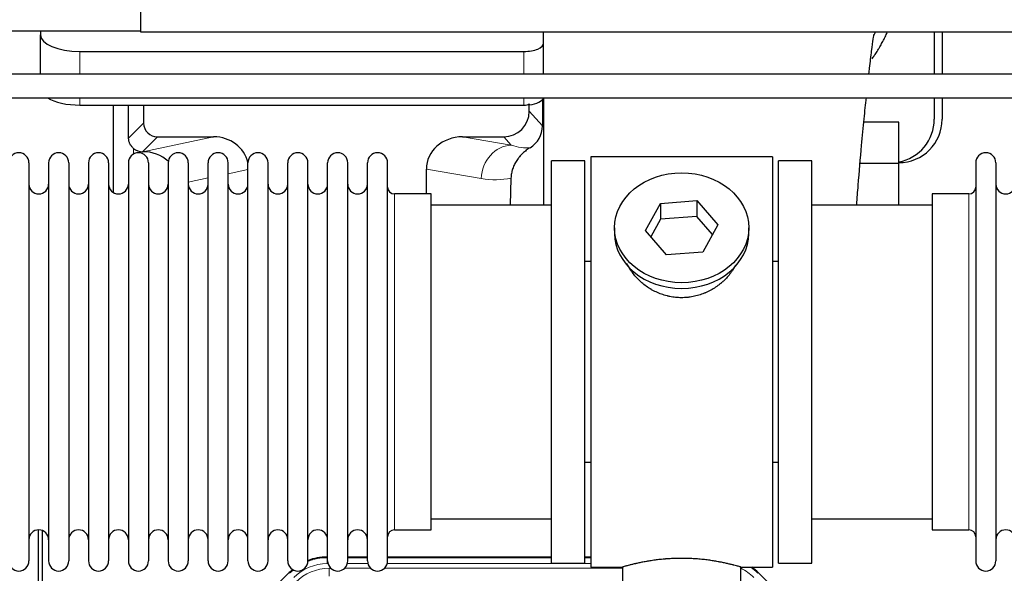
# Model space of a CAD drawing. Header units: inches. Extents: x 0 to 17820, y -10 to 12600.
# Tile 20 of 117: x 3165 to 3664, y 3589 to 3870. Entities that reach past the tile are written whole.
import ezdxf

# ---------------------------------------------------------------- set-up
doc = ezdxf.new("R2010")
doc.units = ezdxf.units.IN
doc.layers.add('1', color=7, linetype='Continuous', true_color=0xffffff)

msp = doc.modelspace()

# ---------------------------------------------------------------- linework, layer by layer
at = {"layer": '1', "color": 2, "linetype": 'Continuous', "lineweight": 25}
for p, q in [((3226.09, 3863.359), (3226.09, 4053.359)), ((3226.09, 3863.859), (3140.09, 3863.859)), ((3175.14, 3863.86), (3175.14, 3861.948)), ((3175.14, 3842.015), (3175.14, 3861.948)), ((4610.09, 3863.359), (3226.09, 3863.359)), ((3430.14, 3857.722), (3430.14, 3863.359)), ((3628.09, 3863.361), (3628.09, 3842.017)), ((3632.09, 3863.361), (3632.09, 3842.017)), ((3430.14, 3842.015), (3430.14, 3857.722)), ((3195.14, 3853.495), (3420.14, 3853.495)), ((3429.617, 3829.185), (3429.562, 3815.737)), ((3430.14, 3830.014), (3430.14, 3775.646)), ((3628.09, 3830.016), (3628.09, 3819.145)), ((3632.09, 3830.016), (3632.09, 3819.145)), ((3195.14, 3826.306), (3420.14, 3826.306)), ((3212.072, 3826.306), (3212.072, 3782.037)), ((3227.45, 3826.306), (3227.45, 3817.206)), ((3422.855, 3823.193), (3422.855, 3826.909)), ((3610.09, 3817.62), (3592.39, 3817.62)), ((3610.09, 3796.645), (3610.09, 3817.62)), ((3234.423, 3810.232), (3262.884, 3810.232)), ((3389.052, 3810.232), (3409.904, 3810.232)), ((3226.884, 3802.693), (3227.043, 3802.693)), ((3451.09, 3798.145), (3434.09, 3798.145)), ((3434.09, 3594.145), (3434.09, 3798.145)), ((3451.09, 3594.145), (3451.09, 3798.145)), ((3454.09, 3800.145), (3454.09, 3592.145)), ((3546.09, 3800.145), (3454.09, 3800.145)), ((3546.09, 3800.145), (3546.09, 3592.145)), ((3566.09, 3798.145), (3549.09, 3798.145)), ((3549.09, 3594.145), (3549.09, 3798.145)), ((3566.09, 3594.145), (3566.09, 3798.145)), ((3169.29, 3797.045), (3169.29, 3595.245)), ((3179.29, 3797.045), (3179.29, 3595.245)), ((3189.49, 3797.045), (3189.49, 3595.245)), ((3199.49, 3797.045), (3199.49, 3595.245)), ((3209.69, 3797.045), (3209.69, 3595.245)), ((3219.69, 3797.045), (3219.69, 3595.245)), ((3229.89, 3797.045), (3229.89, 3595.245)), ((3239.89, 3797.045), (3239.89, 3595.245)), ((3250.09, 3797.045), (3250.09, 3595.245)), ((3260.09, 3595.245), (3260.09, 3797.045)), ((3270.29, 3595.245), (3270.29, 3797.045)), ((3280.29, 3595.245), (3280.29, 3797.045)), ((3290.49, 3595.245), (3290.49, 3797.045)), ((3300.49, 3595.245), (3300.49, 3797.045)), ((3310.69, 3595.245), (3310.69, 3797.045)), ((3320.69, 3595.245), (3320.69, 3797.045)), ((3330.89, 3595.245), (3330.89, 3797.045)), ((3340.89, 3595.245), (3340.89, 3797.045)), ((3351.09, 3595.245), (3351.09, 3797.045)), ((3370.715, 3781.295), (3370.715, 3793.845)), ((3610.09, 3796.645), (3590.483, 3796.645)), ((3610.09, 3775.645), (3610.09, 3796.645)), ((3649.09, 3797.045), (3649.09, 3595.245)), ((3659.29, 3797.045), (3659.29, 3595.245)), ((3413.604, 3789.345), (3413.239, 3775.645)), ((3373.09, 3781.295), (3354.59, 3781.295)), ((3373.09, 3610.995), (3373.09, 3781.295)), ((3489.37, 3776.44), (3507.761, 3777.882)), ((3507.761, 3777.882), (3507.761, 3769.852)), ((3507.761, 3777.882), (3518.481, 3765.556)), ((3627.09, 3781.295), (3627.09, 3610.995)), ((3645.59, 3781.295), (3627.09, 3781.295)), ((3434.09, 3775.645), (3373.084, 3775.645)), ((3481.698, 3762.673), (3489.37, 3776.44)), ((3489.37, 3776.44), (3489.37, 3768.41)), ((3627.095, 3775.645), (3566.09, 3775.645)), ((3489.37, 3768.41), (3484.426, 3759.537)), ((3507.761, 3769.852), (3489.37, 3768.41)), ((3515.754, 3760.662), (3507.761, 3769.852)), ((3466.09, 3764.114), (3466.09, 3761.246)), ((3492.418, 3750.347), (3481.698, 3762.673)), ((3518.481, 3765.556), (3510.809, 3751.788)), ((3534.09, 3761.246), (3534.09, 3764.114)), ((3510.809, 3751.788), (3492.418, 3750.347)), ((3451.089, 3747.145), (3454.09, 3747.145)), ((3546.09, 3747.145), (3549.09, 3747.145)), ((3454.09, 3645.145), (3451.089, 3645.145)), ((3549.09, 3645.145), (3546.09, 3645.145)), ((3373.084, 3616.645), (3434.09, 3616.645)), ((3566.09, 3616.645), (3627.095, 3616.645)), ((3174.089, 3210.404), (3174.089, 3610.984)), ((3176.089, 3610.656), (3176.089, 3187.146)), ((3354.59, 3610.995), (3373.09, 3610.995)), ((3627.09, 3610.995), (3645.59, 3610.995)), ((3320.33, 3597.246), (3320.692, 3597.246)), ((3330.892, 3597.246), (3340.89, 3597.246)), ((3351.09, 3597.246), (3434.087, 3597.246)), ((3434.09, 3594.145), (3451.09, 3594.145)), ((3451.087, 3597.246), (3454.089, 3597.246)), ((3549.09, 3594.145), (3566.09, 3594.145)), ((3257.448, 3545.533), (3301.264, 3589.349)), ((3454.09, 3592.145), (3470.09, 3592.145)), ((3470.09, 3592.145), (3470.09, 3582.645)), ((3530.053, 3592.145), (3546.09, 3592.145)), ((3530.09, 3582.645), (3530.09, 3592.156)), ((3538.915, 3589.349), (3582.731, 3545.533))]:
    msp.add_line(p, q, dxfattribs=at)
at = {"layer": '1', "color": 110, "linetype": 'Continuous', "lineweight": 13}
for p, q in [((3195.14, 3842.015), (3195.14, 3853.495)), ((3420.14, 3842.015), (3420.14, 3853.495)), ((3195.14, 3826.306), (3195.14, 3830.015)), ((3420.14, 3826.306), (3420.14, 3830.015)), ((3422.855, 3823.193), (3429.562, 3815.737)), ((3219.832, 3809.588), (3227.45, 3817.206)), ((3234.423, 3810.232), (3226.884, 3802.693)), ((3227.043, 3802.693), (3262.884, 3810.232)), ((3389.052, 3810.232), (3413.695, 3806.017)), ((3413.695, 3806.017), (3409.904, 3810.232)), ((3222.281, 3801.485), (3222.281, 3804.398)), ((3280.29, 3793.656), (3270.29, 3791.553)), ((3398.56, 3789.082), (3370.715, 3793.845)), ((3260.09, 3789.408), (3250.09, 3787.304)), ((3354.59, 3610.995), (3354.59, 3781.295)), ((3645.59, 3781.295), (3645.59, 3610.995)), ((3320.33, 3597.246), (3320.485, 3596.871)), ((3320.485, 3596.871), (3320.691, 3596.871)), ((3320.485, 3593.875), (3320.485, 3596.871)), ((3320.878, 3593.875), (3320.485, 3593.875)), ((3341.079, 3593.875), (3330.704, 3593.875)), ((3330.891, 3596.871), (3340.892, 3596.871)), ((3454.089, 3593.875), (3350.905, 3593.875)), ((3351.092, 3596.871), (3434.087, 3596.871)), ((3451.088, 3596.871), (3454.089, 3596.871)), ((3301.42, 3588.974), (3301.264, 3589.349)), ((3321.462, 3591.518), (3322.309, 3591.518)), ((3321.462, 3587.523), (3321.462, 3591.518)), ((3329.272, 3591.518), (3342.51, 3591.518)), ((3349.472, 3591.518), (3470.088, 3591.518)), ((3538.915, 3589.349), (3538.759, 3588.974))]:
    msp.add_line(p, q, dxfattribs=at)
at = {"layer": '1', "color": 2, "linetype": 'Continuous', "lineweight": 25}
for centre, radius, start, end in [((3610.09, 3819.145), 22, 270, 0), ((3606.09, 3819.145), 22, 280.47656, 0), ((3164.19, 3797.045), 5.1, 0, 180), ((3184.39, 3797.045), 5.1, 0, 180), ((3204.59, 3797.045), 5.1, 0, 180), ((3224.79, 3797.045), 5.1, 0, 180), ((3244.99, 3797.045), 5.1, 0, 180), ((3265.19, 3797.045), 5.1, 0, 180), ((3285.39, 3797.045), 5.1, 0, 180), ((3305.59, 3797.045), 5.1, 0, 180), ((3325.79, 3797.045), 5.1, 0, 180), ((3345.99, 3797.045), 5.1, 0, 180), ((3654.19, 3797.045), 5.1, 0, 180), ((3174.29, 3786.295), 5, 180, 0), ((3194.49, 3786.295), 5, 180, 0), ((3214.69, 3786.295), 5, 180, 0), ((3234.89, 3786.295), 5, 180, 0), ((3255.09, 3786.295), 5, 180, 0), ((3275.29, 3786.295), 5, 180, 0), ((3295.49, 3786.295), 5, 180, 0), ((3315.69, 3786.295), 5, 180, 0), ((3335.89, 3786.295), 5, 180, 0), ((3354.59, 3784.795), 3.5, 180, 270), ((3645.59, 3784.795), 3.5, 270, 0), ((3664.29, 3786.295), 5, 180, 0), ((3174.29, 3605.995), 5, 0, 180), ((3194.49, 3605.995), 5, 0, 180), ((3214.69, 3605.995), 5, 0, 180), ((3234.89, 3605.995), 5, 0, 180), ((3255.09, 3605.995), 5, 0, 180), ((3275.29, 3605.995), 5, 0, 180), ((3295.49, 3605.995), 5, 0, 180), ((3315.69, 3605.995), 5, 0, 180), ((3335.89, 3605.995), 5, 0, 180), ((3354.59, 3607.495), 3.5, 90, 180), ((3645.59, 3607.495), 3.5, 0, 90), ((3664.29, 3605.995), 5, 0, 180), ((3164.19, 3595.245), 5.1, 180, 0), ((3184.39, 3595.245), 5.1, 180, 0), ((3204.59, 3595.245), 5.1, 180, 0), ((3224.79, 3595.245), 5.1, 180, 0), ((3244.99, 3595.245), 5.1, 180, 0), ((3265.19, 3595.245), 5.1, 180, 0), ((3285.39, 3595.245), 5.1, 180, 0), ((3305.59, 3595.245), 5.1, 180, 0), ((3325.79, 3595.245), 5.1, 180, 0), ((3345.99, 3595.245), 5.1, 180, 0), ((3654.19, 3595.245), 5.1, 180, 0)]:
    msp.add_arc(centre, radius, start, end, dxfattribs=at)
for centre, major_axis, ratio, start_param, end_param in [((3195.14, 3861.948), (-20, 0), 0.4226815, 0, 1.5707963), ((3420.14, 3857.722), (-10, 0), 0.4226815, 1.5707963, 3.1415927), ((3195.14, 3834.76), (-20, 0), 0.4226815, 0.6097144, 1.5707963), ((3420.14, 3830.533), (-10, 0), 0.4226815, 1.8474697, 3.0172962), ((3222.28, 3376.025), (10.169, -1338.716), 0.0006671, 1.9006026, 1.9138335), ((3409.814, 3823.282), (-8.754, 9.732), 0.993147, 2.4124357, 3.9763944), ((3420.14, 3830.533), (-10, 0), 0.4226815, 1.5707963, 1.7425489), ((3420.14, 3849.679), (0, 23.658), 0.4226815, 3.3133452, 3.4165375), ((3234.477, 3817.259), (4.987, 4.987), 0.9924325, 2.3599928, 3.9231925), ((3416.522, 3815.825), (12.412, -4.015), 0.9953148, 5.572067, 6.5905896), ((3262.268, 3793.167), (-18.076, -3.802), 0.9203203, 3.1559659, 4.4876926), ((3389.81, 3793.167), (18.879, -3.229), 0.8876007, 1.7611606, 3.2922561), ((3226.884, 3809.666), (-7.027, 0), 0.9924325, 0.8563441, 1.5707963), ((3227.043, 3785.758), (-18.402, 0), 0.9203203, 3.9349859, 4.712389), ((3500.09, 3761.246), (34, 0), 0.819152, 3.1416663, 6.2831608), ((3320.361, 3570.209, 0), (10.349, -24.985), 0.998395, 2.7494612, 3.1145601), ((3320.361, 3570.209, 0), (10.349, -24.985), 0.998395, 3.4494404, 3.5337241), ((3519.818, 3570.209, 0), (-10.349, -24.985), 0.998395, 2.7494612, 2.9094018)]:
    msp.add_ellipse(centre, major_axis=major_axis, ratio=ratio, start_param=start_param, end_param=end_param, dxfattribs=at)
at = {"layer": '1', "color": 110, "linetype": 'Continuous', "lineweight": 13}
for centre, major_axis, ratio, start_param, end_param in [((3413.695, 3789.082), (-2.866, -16.757), 0.8876007, 3.3319569, 4.8630524), ((3413.452, 3819.238), (17.605, -10.298), 0.5880236, 5.056727, 5.602163), ((3398.317, 3819.238), (33.02, -17.025), 0.7759833, 5.0998257, 5.5373073), ((3320.513, 3569.842, 0), (9.199, -22.209), 0.998395, 2.7494612, 3.5337241), ((3320.513, 3569.842), (10.345, -24.976), 0.9987509, 2.7494612, 3.1209322), ((3320.513, 3569.842), (10.345, -24.976), 0.9987509, 3.439392, 3.5337241), ((3321.489, 3567.485, 0), (-9.199, 22.209), 0.998395, 5.8910538, 6.6753168), ((3519.666, 3569.842, 0), (-9.199, -22.209), 0.998395, 2.7494612, 3.0857139), ((3519.666, 3569.842), (-10.345, -24.976), 0.9987509, 2.7494612, 2.9335669)]:
    msp.add_ellipse(centre, major_axis=major_axis, ratio=ratio, start_param=start_param, end_param=end_param, dxfattribs=at)
at = {"layer": '1', "color": 2, "linetype": 'Continuous', "lineweight": 25}
msp.add_ellipse((3500.09, 3764.114), major_axis=(34, 0), ratio=0.819152, dxfattribs=at)
for points, knots in [([(3594.977, 3842.202), (3595.087, 3843.192), (3595.556, 3847.364), (3596.348, 3853.96), (3597.242, 3860.248), (3597.494, 3861.978), (3597.433, 3862.129), (3597.422, 3862.136)], [0, 0, 0, 0, 0.0931508, 0.4007578, 0.69771, 0.9623173, 1, 1, 1, 1]), ([(3596.538, 3849.723), (3596.937, 3850.275), (3597.823, 3851.535), (3598.672, 3852.827), (3599.364, 3853.921), (3599.592, 3854.288), (3599.93, 3854.843), (3600.041, 3855.028), (3600.263, 3855.399), (3600.813, 3856.328), (3601.763, 3858.017), (3602.947, 3860.301), (3603.733, 3861.953), (3604.134, 3862.84), (3604.183, 3862.949)], [0, 0, 0, 0, 0.134097, 0.3025606, 0.3025606, 0.3867925, 0.3867925, 0.4289084, 0.4289084, 0.4710243, 0.6394879, 0.8079515, 0.9764151, 1, 1, 1, 1]), ([(4305.999, 3842.015), (4289.745, 3842.015), (4259.942, 3842.015), (4219.298, 3842.015), (4186.684, 3842.015), (4160.056, 3842.015), (4113.446, 3842.015), (4019.475, 3842.015), (3833.808, 3842.015), (3501.716, 3842.015), (2999.622, 3842.015), (2497.527, 3842.015), (2158.122, 3842.015), (2030.322, 3842.015), (1988.955, 3842.015), (1954.618, 3842.015), (1924.525, 3842.015), (1895.31, 3842.015), (1859.468, 3842.015), (1817.092, 3842.015), (1786.663, 3842.015), (1770.391, 3842.015)], [0, 0, 0, 0, 0.0192313, 0.0352607, 0.0480881, 0.0578183, 0.0667654, 0.1032345, 0.1689997, 0.2864376, 0.496148, 0.7630522, 0.8804901, 0.8977143, 0.9142589, 0.9294322, 0.9383407, 0.9498627, 0.9639982, 0.9807471, 1, 1, 1, 1]), ([(1770.391, 3830.015), (1786.552, 3830.015), (1816.262, 3830.015), (1856.814, 3830.015), (1889.428, 3830.015), (1916.056, 3830.015), (1962.666, 3830.015), (2056.637, 3830.015), (2242.304, 3830.015), (2574.396, 3830.015), (3076.491, 3830.015), (3578.585, 3830.015), (3917.99, 3830.015), (4045.791, 3830.015), (4087.157, 3830.015), (4121.494, 3830.015), (4151.587, 3830.015), (4180.802, 3830.015), (4216.644, 3830.015), (4259.113, 3830.015), (4289.634, 3830.015), (4305.999, 3830.015)], [0, 0, 0, 0, 0.0191219, 0.0351513, 0.0479787, 0.0577089, 0.066656, 0.1031252, 0.1688903, 0.2863282, 0.4960386, 0.7629428, 0.8803807, 0.8976049, 0.9141495, 0.9293228, 0.9382314, 0.9497533, 0.9638888, 0.9806377, 1, 1, 1, 1]), ([(3588.807, 3775.939), (3589.05, 3779.194), (3589.851, 3789.662), (3591.102, 3804.423), (3592.503, 3819.005), (3593.308, 3826.693), (3593.672, 3830.116)], [0, 0, 0, 0, 0.1559493, 0.5105276, 0.7719824, 1, 1, 1, 1]), ([(3222.281, 3804.398), (3222.091, 3804.562), (3221.911, 3804.733), (3221.573, 3805.09), (3221.413, 3805.277), (3221.114, 3805.666), (3220.975, 3805.868), (3220.829, 3806.105), (3220.813, 3806.131), (3220.781, 3806.184), (3220.766, 3806.211), (3220.719, 3806.291), (3220.629, 3806.453), (3220.545, 3806.617), (3220.387, 3806.948), (3220.294, 3807.174), (3220.132, 3807.635), (3220.063, 3807.87), (3219.993, 3808.171), (3219.98, 3808.231), (3219.955, 3808.353), (3219.944, 3808.414), (3219.912, 3808.598), (3219.894, 3808.72), (3219.85, 3809.09), (3219.834, 3809.338), (3219.832, 3809.588)], [0, 0, 0, 0, 0.125, 0.125, 0.25, 0.25, 0.375, 0.375, 0.390625, 0.390625, 0.40625, 0.40625, 0.4375, 0.5, 0.5, 0.625, 0.625, 0.75, 0.75, 0.78125, 0.78125, 0.8125, 0.8125, 0.875, 0.875, 1, 1, 1, 1]), ([(3423.318, 3804.72), (3422.977, 3804.514), (3422.309, 3804.085), (3421.347, 3803.395), (3420.426, 3802.658), (3419.839, 3802.135), (3419.266, 3801.595), (3418.987, 3801.317), (3418.442, 3800.744), (3418.178, 3800.449), (3417.856, 3800.069), (3417.792, 3799.992), (3417.666, 3799.838), (3417.479, 3799.606), (3417.297, 3799.371), (3416.942, 3798.896), (3416.489, 3798.252), (3416.079, 3797.584), (3415.69, 3796.905), (3415.506, 3796.559), (3415.161, 3795.856), (3415, 3795.498), (3414.701, 3794.769), (3414.563, 3794.399), (3414.406, 3793.927), (3414.375, 3793.832), (3414.33, 3793.689), (3414.316, 3793.641), (3414.287, 3793.546), (3414.215, 3793.307), (3414.149, 3793.067), (3414.002, 3792.49), (3413.918, 3792.102), (3413.778, 3791.323), (3413.723, 3790.931), (3413.641, 3790.142), (3413.615, 3789.745), (3413.604, 3789.345)], [0, 0, 0, 0, 0.0625, 0.125, 0.1875, 0.25, 0.25, 0.3125, 0.3125, 0.375, 0.375, 0.390625, 0.390625, 0.40625, 0.4375, 0.4375, 0.5, 0.5625, 0.5625, 0.625, 0.625, 0.6875, 0.6875, 0.75, 0.75, 0.765625, 0.765625, 0.7734375, 0.7734375, 0.78125, 0.8125, 0.8125, 0.875, 0.875, 0.9375, 0.9375, 1, 1, 1, 1]), ([(3502.947, 3728.822), (3501.956, 3728.728), (3500.968, 3728.684), (3498.999, 3728.691), (3498.018, 3728.742), (3496.063, 3728.94), (3495.09, 3729.087), (3493.877, 3729.33), (3493.635, 3729.382), (3493.272, 3729.464), (3493.15, 3729.492), (3492.909, 3729.549), (3492.307, 3729.697), (3491.714, 3729.862), (3490.303, 3730.29), (3489.383, 3730.618), (3487.581, 3731.358), (3486.699, 3731.768), (3485.405, 3732.446), (3484.978, 3732.682), (3484.451, 3732.99), (3484.346, 3733.052), (3484.136, 3733.178), (3483.823, 3733.368), (3483.515, 3733.563), (3482.498, 3734.222), (3481.717, 3734.781), (3480.218, 3735.959), (3479.499, 3736.578), (3478.125, 3737.875), (3477.47, 3738.553), (3476.223, 3739.967), (3475.642, 3740.692), (3474.562, 3742.174), (3474.064, 3742.931), (3473.16, 3744.455), (3472.753, 3745.221), (3472.386, 3746.002)], [0, 0, 0, 0, 0.0770832, 0.0770832, 0.1541663, 0.1541663, 0.2312495, 0.2312495, 0.2505203, 0.2505203, 0.2601557, 0.2601557, 0.2697911, 0.3083327, 0.3083327, 0.3854159, 0.3854159, 0.462499, 0.462499, 0.5010406, 0.5010406, 0.510676, 0.510676, 0.5203114, 0.5395822, 0.5395822, 0.6166654, 0.6166654, 0.6937486, 0.6937486, 0.7708317, 0.7708317, 0.8479149, 0.8479149, 0.9249981, 0.9249981, 1, 1, 1, 1]), ([(3527.294, 3744.995), (3527.042, 3744.514), (3526.774, 3744.036), (3526.431, 3743.464), (3526.371, 3743.366), (3526.251, 3743.172), (3526.069, 3742.882), (3525.882, 3742.595), (3525.501, 3742.024), (3525.238, 3741.649), (3524.419, 3740.54), (3523.836, 3739.823), (3522.595, 3738.432), (3521.938, 3737.76), (3521.07, 3736.948), (3520.805, 3736.707), (3520.536, 3736.47), (3520.355, 3736.312), (3520.264, 3736.233), (3519.807, 3735.844), (3519.435, 3735.542), (3518.298, 3734.66), (3517.514, 3734.107), (3515.894, 3733.072), (3515.057, 3732.589), (3513.763, 3731.919), (3513.324, 3731.706), (3512.656, 3731.399), (3512.432, 3731.299), (3512.093, 3731.153), (3511.979, 3731.105), (3511.751, 3731.01), (3511.637, 3730.963), (3510.609, 3730.548), (3509.681, 3730.225), (3507.802, 3729.668), (3506.849, 3729.434), (3505.401, 3729.152), (3504.915, 3729.07), (3504.181, 3728.964), (3503.935, 3728.931), (3503.442, 3728.872), (3503.195, 3728.846), (3502.947, 3728.822)], [0, 0, 0, 0, 0.0572264, 0.0572264, 0.069011, 0.069011, 0.0807957, 0.104365, 0.104365, 0.1515037, 0.1515037, 0.2457811, 0.2457811, 0.3400585, 0.3400585, 0.3636278, 0.3754125, 0.3754125, 0.3871971, 0.3871971, 0.4343358, 0.4343358, 0.5286132, 0.5286132, 0.6228905, 0.6228905, 0.6700292, 0.6700292, 0.6935986, 0.6935986, 0.7053832, 0.7053832, 0.7171679, 0.7171679, 0.8114453, 0.8114453, 0.9057226, 0.9057226, 0.9528613, 0.9528613, 0.9764307, 0.9764307, 1, 1, 1, 1]), ([(3530.09, 3592.145), (3530.09, 3592.145), (3530.042, 3592.159), (3529.898, 3592.201), (3529.838, 3592.218), (3529.729, 3592.249), (3529.67, 3592.266), (3529.604, 3592.285), (3529.558, 3592.297), (3529.535, 3592.304), (3529.316, 3592.366), (3529.075, 3592.434), (3528.504, 3592.592), (3528.173, 3592.683), (3527.423, 3592.884), (3527.003, 3592.994), (3526.479, 3593.129), (3526.42, 3593.144), (3526.301, 3593.174), (3526.24, 3593.19), (3526.058, 3593.236), (3525.933, 3593.267), (3525.554, 3593.362), (3525.291, 3593.427), (3524.475, 3593.625), (3523.894, 3593.762), (3522.659, 3594.042), (3522.005, 3594.185), (3520.968, 3594.402), (3520.613, 3594.474), (3520.157, 3594.564), (3520.065, 3594.583), (3519.881, 3594.619), (3519.603, 3594.673), (3519.322, 3594.726), (3518.376, 3594.904), (3517.593, 3595.043), (3515.976, 3595.31), (3515.142, 3595.439), (3513.851, 3595.621), (3512.977, 3595.739), (3512.076, 3595.849), (3511.504, 3595.914), (3511.39, 3595.927), (3511.16, 3595.953), (3510.815, 3595.991), (3510.469, 3596.027), (3509.774, 3596.098), (3509.308, 3596.142), (3507.901, 3596.265), (3506.951, 3596.335), (3505.03, 3596.448), (3504.057, 3596.492), (3502.827, 3596.529), (3502.457, 3596.539), (3502.023, 3596.548), (3501.837, 3596.551), (3501.713, 3596.553), (3501.65, 3596.554), (3501.091, 3596.563), (3500.595, 3596.566), (3499.111, 3596.566), (3498.128, 3596.552), (3496.174, 3596.494), (3495.202, 3596.451), (3493.754, 3596.366), (3493.272, 3596.334), (3492.552, 3596.282), (3492.313, 3596.263), (3491.954, 3596.235), (3491.834, 3596.225), (3491.596, 3596.205), (3491.477, 3596.195), (3490.412, 3596.102), (3489.487, 3596.007), (3487.679, 3595.8), (3486.797, 3595.687), (3485.073, 3595.444), (3484.232, 3595.315), (3483.31, 3595.163), (3483.208, 3595.146), (3483.005, 3595.111), (3482.702, 3595.06), (3482.403, 3595.008), (3481.813, 3594.904), (3481.428, 3594.833), (3480.297, 3594.621), (3479.576, 3594.478), (3478.2, 3594.191), (3477.545, 3594.048), (3476.767, 3593.872), (3476.536, 3593.819), (3476.311, 3593.767), (3476.161, 3593.732), (3476.087, 3593.714), (3475.719, 3593.628), (3475.436, 3593.56), (3474.618, 3593.362), (3474.116, 3593.235), (3473.194, 3592.999), (3472.775, 3592.889), (3472.21, 3592.737), (3472.032, 3592.689), (3471.781, 3592.621), (3471.66, 3592.588), (3471.545, 3592.556), (3471.47, 3592.535), (3471.433, 3592.525), (3471.107, 3592.435), (3470.866, 3592.367), (3470.48, 3592.257), (3470.334, 3592.216), (3470.188, 3592.174), (3470.151, 3592.163), (3470.114, 3592.153), (3470.105, 3592.15), (3470.093, 3592.146), (3470.089, 3592.145), (3470.09, 3592.145)], [0, 0, 0, 0, 0.0311289, 0.0311289, 0.0467558, 0.0467558, 0.0545693, 0.0584761, 0.0584761, 0.0623828, 0.0623828, 0.0936367, 0.0936367, 0.1248906, 0.1248906, 0.1561445, 0.1561445, 0.1600513, 0.1600513, 0.163958, 0.163958, 0.1717715, 0.1717715, 0.1873984, 0.1873984, 0.2186523, 0.2186523, 0.2499062, 0.2499062, 0.2655332, 0.2655332, 0.2694399, 0.2694399, 0.2733467, 0.2811601, 0.2811601, 0.3124141, 0.3124141, 0.343668, 0.343668, 0.3592949, 0.3749219, 0.3749219, 0.3788286, 0.3788286, 0.3827353, 0.3905488, 0.3905488, 0.4061758, 0.4061758, 0.4374297, 0.4374297, 0.4686836, 0.4686836, 0.4764971, 0.4804038, 0.4823572, 0.4823572, 0.4843105, 0.4843105, 0.4999375, 0.4999375, 0.5311914, 0.5311914, 0.5624453, 0.5624453, 0.5780723, 0.5780723, 0.5858857, 0.5858857, 0.5897925, 0.5897925, 0.5936992, 0.5936992, 0.6249531, 0.6249531, 0.656207, 0.656207, 0.6874609, 0.6874609, 0.6913677, 0.6913677, 0.6952744, 0.7030879, 0.7030879, 0.7187148, 0.7187148, 0.7499687, 0.7499687, 0.7812227, 0.7812227, 0.7890361, 0.7929429, 0.7929429, 0.7968496, 0.7968496, 0.8124766, 0.8124766, 0.8437305, 0.8437305, 0.8749844, 0.8749844, 0.8906113, 0.8906113, 0.8984248, 0.9023315, 0.9023315, 0.9062383, 0.9062383, 0.9374922, 0.9374922, 0.9687461, 0.9687461, 0.984373, 0.984373, 0.9921865, 0.9921865, 1, 1, 1, 1])]:
    msp.add_open_spline(points, degree=3, knots=knots, dxfattribs=at)
msp.add_open_spline([(3597.722, 3861.848), (3597.94, 3862.324), (3598.152, 3862.801), (3598.359, 3863.279)], degree=3, dxfattribs=at)
msp.add_rational_spline([(3422.855, 3826.909), (3422.863, 3826.688), (3422.871, 3826.467)], [0.500000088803, 0.499999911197, 0.500000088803], degree=2, dxfattribs=at)

doc.saveas('drawing.dxf')
